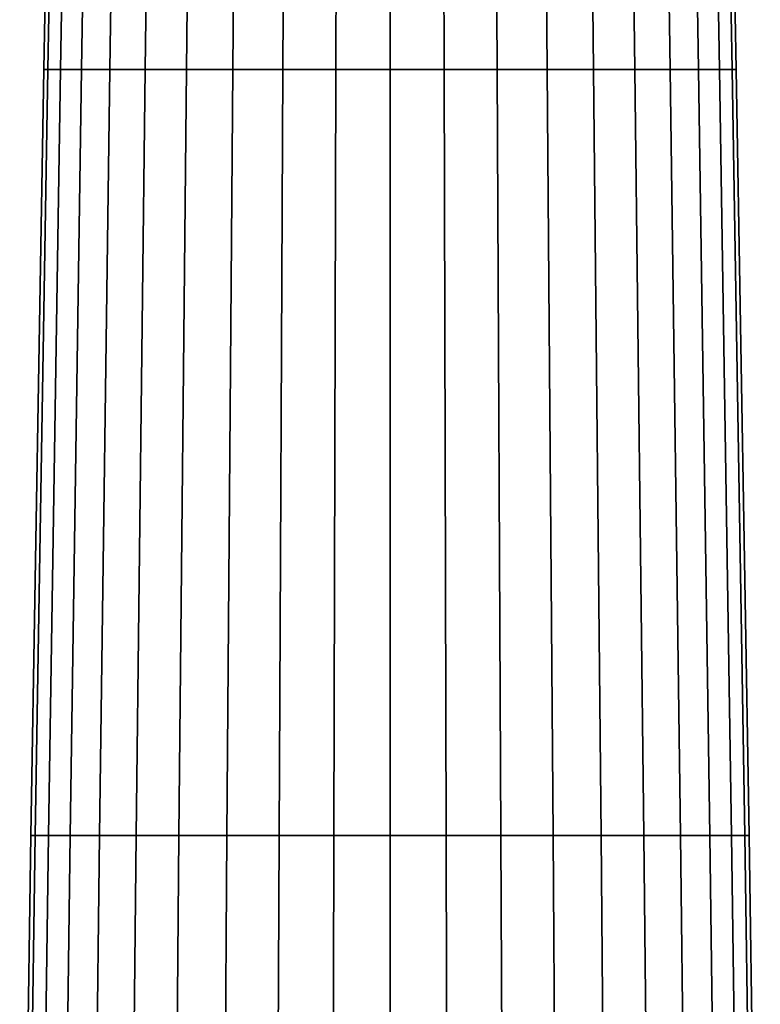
# Model space of a CAD drawing. Header units: metres. Extents: x 3 to 38.4, y 0 to 14.7.
# Tile 13 of 81: x 12.6 to 13.3, y 5 to 6. Entities that reach past the tile are written whole.
import ezdxf

# ---------------------------------------------------------------- set-up
doc = ezdxf.new("R2010")
doc.units = ezdxf.units.M
doc.layers.add('STUCCO', color=8, linetype='Continuous')

msp = doc.modelspace()

# ---------------------------------------------------------------- linework, layer by layer
at = {"layer": 'STUCCO'}
for points in [[(12.6006, 5.9799), (12.5963, 5.9799), (12.6106, 6.7617), (12.6148, 6.7617)], [(12.5963, 5.9799), (12.6006, 5.9799), (12.6148, 6.7617), (12.6106, 6.7617)], [(12.6006, 5.9799), (12.5963, 5.9799), (12.6106, 6.7617), (12.6148, 6.7617)], [(12.5963, 5.9799), (12.6006, 5.9799), (12.6148, 6.7617), (12.6106, 6.7617)], [(12.6006, 5.9799), (12.5963, 5.9799), (12.6106, 6.7617), (12.6148, 6.7617)], [(12.5963, 5.9799), (12.6006, 5.9799), (12.6148, 6.7617), (12.6106, 6.7617)], [(12.6006, 5.9799), (12.5963, 5.9799), (12.6106, 6.7617), (12.6148, 6.7617)], [(12.5963, 5.9799), (12.6006, 5.9799), (12.6148, 6.7617), (12.6106, 6.7617)], [(12.6136, 5.9799), (12.6006, 5.9799), (12.6148, 6.7617), (12.6272, 6.7617)], [(12.6006, 5.9799), (12.6136, 5.9799), (12.6272, 6.7617), (12.6148, 6.7617)], [(12.6136, 5.9799), (12.6006, 5.9799), (12.6148, 6.7617), (12.6272, 6.7617)], [(12.6006, 5.9799), (12.6136, 5.9799), (12.6272, 6.7617), (12.6148, 6.7617)], [(12.6136, 5.9799), (12.6006, 5.9799), (12.6148, 6.7617), (12.6272, 6.7617)], [(12.6006, 5.9799), (12.6136, 5.9799), (12.6272, 6.7617), (12.6148, 6.7617)], [(12.6136, 5.9799), (12.6006, 5.9799), (12.6148, 6.7617), (12.6272, 6.7617)], [(12.6006, 5.9799), (12.6136, 5.9799), (12.6272, 6.7617), (12.6148, 6.7617)], [(12.6348, 5.9799), (12.6136, 5.9799), (12.6272, 6.7617), (12.6476, 6.7617)], [(12.6136, 5.9799), (12.6348, 5.9799), (12.6476, 6.7617), (12.6272, 6.7617)], [(12.6348, 5.9799), (12.6136, 5.9799), (12.6272, 6.7617), (12.6476, 6.7617)], [(12.6136, 5.9799), (12.6348, 5.9799), (12.6476, 6.7617), (12.6272, 6.7617)], [(12.6348, 5.9799), (12.6136, 5.9799), (12.6272, 6.7617), (12.6476, 6.7617)], [(12.6136, 5.9799), (12.6348, 5.9799), (12.6476, 6.7617), (12.6272, 6.7617)], [(12.6348, 5.9799), (12.6136, 5.9799), (12.6272, 6.7617), (12.6476, 6.7617)], [(12.6136, 5.9799), (12.6348, 5.9799), (12.6476, 6.7617), (12.6272, 6.7617)], [(12.6638, 5.9799), (12.6348, 5.9799), (12.6476, 6.7617), (12.6754, 6.7617)], [(12.6348, 5.9799), (12.6638, 5.9799), (12.6754, 6.7617), (12.6476, 6.7617)], [(12.6638, 5.9799), (12.6348, 5.9799), (12.6476, 6.7617), (12.6754, 6.7617)], [(12.6348, 5.9799), (12.6638, 5.9799), (12.6754, 6.7617), (12.6476, 6.7617)], [(12.6638, 5.9799), (12.6348, 5.9799), (12.6476, 6.7617), (12.6754, 6.7617)], [(12.6348, 5.9799), (12.6638, 5.9799), (12.6754, 6.7617), (12.6476, 6.7617)], [(12.6638, 5.9799), (12.6348, 5.9799), (12.6476, 6.7617), (12.6754, 6.7617)], [(12.6348, 5.9799), (12.6638, 5.9799), (12.6754, 6.7617), (12.6476, 6.7617)], [(12.6999, 5.9799), (12.6638, 5.9799), (12.6754, 6.7617), (12.71, 6.7617)], [(12.6638, 5.9799), (12.6999, 5.9799), (12.71, 6.7617), (12.6754, 6.7617)], [(12.6999, 5.9799), (12.6638, 5.9799), (12.6754, 6.7617), (12.71, 6.7617)], [(12.6638, 5.9799), (12.6999, 5.9799), (12.71, 6.7617), (12.6754, 6.7617)], [(12.6999, 5.9799), (12.6638, 5.9799), (12.6754, 6.7617), (12.71, 6.7617)], [(12.6638, 5.9799), (12.6999, 5.9799), (12.71, 6.7617), (12.6754, 6.7617)], [(12.6999, 5.9799), (12.6638, 5.9799), (12.6754, 6.7617), (12.71, 6.7617)], [(12.6638, 5.9799), (12.6999, 5.9799), (12.71, 6.7617), (12.6754, 6.7617)], [(12.7421, 5.9799), (12.6999, 5.9799), (12.71, 6.7617), (12.7505, 6.7617)], [(12.6999, 5.9799), (12.7421, 5.9799), (12.7505, 6.7617), (12.71, 6.7617)], [(12.7421, 5.9799), (12.6999, 5.9799), (12.71, 6.7617), (12.7505, 6.7617)], [(12.6999, 5.9799), (12.7421, 5.9799), (12.7505, 6.7617), (12.71, 6.7617)], [(12.7421, 5.9799), (12.6999, 5.9799), (12.71, 6.7617), (12.7505, 6.7617)], [(12.6999, 5.9799), (12.7421, 5.9799), (12.7505, 6.7617), (12.71, 6.7617)], [(12.7421, 5.9799), (12.6999, 5.9799), (12.71, 6.7617), (12.7505, 6.7617)], [(12.6999, 5.9799), (12.7421, 5.9799), (12.7505, 6.7617), (12.71, 6.7617)], [(12.7894, 5.9799), (12.7421, 5.9799), (12.7505, 6.7617), (12.7959, 6.7617)], [(12.7421, 5.9799), (12.7894, 5.9799), (12.7959, 6.7617), (12.7505, 6.7617)], [(12.7894, 5.9799), (12.7421, 5.9799), (12.7505, 6.7617), (12.7959, 6.7617)], [(12.7421, 5.9799), (12.7894, 5.9799), (12.7959, 6.7617), (12.7505, 6.7617)], [(12.7894, 5.9799), (12.7421, 5.9799), (12.7505, 6.7617), (12.7959, 6.7617)], [(12.7421, 5.9799), (12.7894, 5.9799), (12.7959, 6.7617), (12.7505, 6.7617)], [(12.7894, 5.9799), (12.7421, 5.9799), (12.7505, 6.7617), (12.7959, 6.7617)], [(12.7421, 5.9799), (12.7894, 5.9799), (12.7959, 6.7617), (12.7505, 6.7617)], [(12.8407, 5.9799), (12.7894, 5.9799), (12.7959, 6.7617), (12.8451, 6.7617)], [(12.7894, 5.9799), (12.8407, 5.9799), (12.8451, 6.7617), (12.7959, 6.7617)], [(12.8407, 5.9799), (12.7894, 5.9799), (12.7959, 6.7617), (12.8451, 6.7617)], [(12.7894, 5.9799), (12.8407, 5.9799), (12.8451, 6.7617), (12.7959, 6.7617)], [(12.8407, 5.9799), (12.7894, 5.9799), (12.7959, 6.7617), (12.8451, 6.7617)], [(12.7894, 5.9799), (12.8407, 5.9799), (12.8451, 6.7617), (12.7959, 6.7617)], [(12.8407, 5.9799), (12.7894, 5.9799), (12.7959, 6.7617), (12.8451, 6.7617)], [(12.7894, 5.9799), (12.8407, 5.9799), (12.8451, 6.7617), (12.7959, 6.7617)], [(12.8947, 5.9799), (12.8407, 5.9799), (12.8451, 6.7617), (12.8969, 6.7617)], [(12.8407, 5.9799), (12.8947, 5.9799), (12.8969, 6.7617), (12.8451, 6.7617)], [(12.8947, 5.9799), (12.8407, 5.9799), (12.8451, 6.7617), (12.8969, 6.7617)], [(12.8407, 5.9799), (12.8947, 5.9799), (12.8969, 6.7617), (12.8451, 6.7617)], [(12.8947, 5.9799), (12.8407, 5.9799), (12.8451, 6.7617), (12.8969, 6.7617)], [(12.8407, 5.9799), (12.8947, 5.9799), (12.8969, 6.7617), (12.8451, 6.7617)], [(12.8947, 5.9799), (12.8407, 5.9799), (12.8451, 6.7617), (12.8969, 6.7617)], [(12.8407, 5.9799), (12.8947, 5.9799), (12.8969, 6.7617), (12.8451, 6.7617)], [(12.95, 5.9799), (12.8947, 5.9799), (12.8969, 6.7617), (12.95, 6.7617)], [(12.8947, 5.9799), (12.95, 5.9799), (12.95, 6.7617), (12.8969, 6.7617)], [(12.95, 5.9799), (12.8947, 5.9799), (12.8969, 6.7617), (12.95, 6.7617)], [(12.8947, 5.9799), (12.95, 5.9799), (12.95, 6.7617), (12.8969, 6.7617)], [(12.95, 5.9799), (12.8947, 5.9799), (12.8969, 6.7617), (12.95, 6.7617)], [(12.8947, 5.9799), (12.95, 5.9799), (12.95, 6.7617), (12.8969, 6.7617)], [(12.95, 5.9799), (12.8947, 5.9799), (12.8969, 6.7617), (12.95, 6.7617)], [(12.8947, 5.9799), (12.95, 5.9799), (12.95, 6.7617), (12.8969, 6.7617)], [(13.0053, 5.9799), (12.95, 5.9799), (12.95, 6.7617), (13.0031, 6.7617)], [(12.95, 5.9799), (13.0053, 5.9799), (13.0031, 6.7617), (12.95, 6.7617)], [(13.0053, 5.9799), (12.95, 5.9799), (12.95, 6.7617), (13.0031, 6.7617)], [(12.95, 5.9799), (13.0053, 5.9799), (13.0031, 6.7617), (12.95, 6.7617)], [(13.0053, 5.9799), (12.95, 5.9799), (12.95, 6.7617), (13.0031, 6.7617)], [(12.95, 5.9799), (13.0053, 5.9799), (13.0031, 6.7617), (12.95, 6.7617)], [(13.0053, 5.9799), (12.95, 5.9799), (12.95, 6.7617), (13.0031, 6.7617)], [(12.95, 5.9799), (13.0053, 5.9799), (13.0031, 6.7617), (12.95, 6.7617)], [(13.0593, 5.9799), (13.0053, 5.9799), (13.0031, 6.7617), (13.0549, 6.7617)], [(13.0053, 5.9799), (13.0593, 5.9799), (13.0549, 6.7617), (13.0031, 6.7617)], [(13.0593, 5.9799), (13.0053, 5.9799), (13.0031, 6.7617), (13.0549, 6.7617)], [(13.0053, 5.9799), (13.0593, 5.9799), (13.0549, 6.7617), (13.0031, 6.7617)], [(13.0593, 5.9799), (13.0053, 5.9799), (13.0031, 6.7617), (13.0549, 6.7617)], [(13.0053, 5.9799), (13.0593, 5.9799), (13.0549, 6.7617), (13.0031, 6.7617)], [(13.0593, 5.9799), (13.0053, 5.9799), (13.0031, 6.7617), (13.0549, 6.7617)], [(13.0053, 5.9799), (13.0593, 5.9799), (13.0549, 6.7617), (13.0031, 6.7617)], [(13.1106, 5.9799), (13.0593, 5.9799), (13.0549, 6.7617), (13.1041, 6.7617)], [(13.0593, 5.9799), (13.1106, 5.9799), (13.1041, 6.7617), (13.0549, 6.7617)], [(13.1106, 5.9799), (13.0593, 5.9799), (13.0549, 6.7617), (13.1041, 6.7617)], [(13.0593, 5.9799), (13.1106, 5.9799), (13.1041, 6.7617), (13.0549, 6.7617)], [(13.1106, 5.9799), (13.0593, 5.9799), (13.0549, 6.7617), (13.1041, 6.7617)], [(13.0593, 5.9799), (13.1106, 5.9799), (13.1041, 6.7617), (13.0549, 6.7617)], [(13.1106, 5.9799), (13.0593, 5.9799), (13.0549, 6.7617), (13.1041, 6.7617)], [(13.0593, 5.9799), (13.1106, 5.9799), (13.1041, 6.7617), (13.0549, 6.7617)], [(13.1579, 5.9799), (13.1106, 5.9799), (13.1041, 6.7617), (13.1495, 6.7617)], [(13.1106, 5.9799), (13.1579, 5.9799), (13.1495, 6.7617), (13.1041, 6.7617)], [(13.1579, 5.9799), (13.1106, 5.9799), (13.1041, 6.7617), (13.1495, 6.7617)], [(13.1106, 5.9799), (13.1579, 5.9799), (13.1495, 6.7617), (13.1041, 6.7617)], [(13.1579, 5.9799), (13.1106, 5.9799), (13.1041, 6.7617), (13.1495, 6.7617)], [(13.1106, 5.9799), (13.1579, 5.9799), (13.1495, 6.7617), (13.1041, 6.7617)], [(13.1579, 5.9799), (13.1106, 5.9799), (13.1041, 6.7617), (13.1495, 6.7617)], [(13.1106, 5.9799), (13.1579, 5.9799), (13.1495, 6.7617), (13.1041, 6.7617)], [(13.2001, 5.9799), (13.1579, 5.9799), (13.1495, 6.7617), (13.19, 6.7617)], [(13.1579, 5.9799), (13.2001, 5.9799), (13.19, 6.7617), (13.1495, 6.7617)], [(13.2001, 5.9799), (13.1579, 5.9799), (13.1495, 6.7617), (13.19, 6.7617)], [(13.1579, 5.9799), (13.2001, 5.9799), (13.19, 6.7617), (13.1495, 6.7617)], [(13.2001, 5.9799), (13.1579, 5.9799), (13.1495, 6.7617), (13.19, 6.7617)], [(13.1579, 5.9799), (13.2001, 5.9799), (13.19, 6.7617), (13.1495, 6.7617)], [(13.2001, 5.9799), (13.1579, 5.9799), (13.1495, 6.7617), (13.19, 6.7617)], [(13.1579, 5.9799), (13.2001, 5.9799), (13.19, 6.7617), (13.1495, 6.7617)], [(13.2362, 5.9799), (13.2001, 5.9799), (13.19, 6.7617), (13.2246, 6.7617)], [(13.2001, 5.9799), (13.2362, 5.9799), (13.2246, 6.7617), (13.19, 6.7617)], [(13.2362, 5.9799), (13.2001, 5.9799), (13.19, 6.7617), (13.2246, 6.7617)], [(13.2001, 5.9799), (13.2362, 5.9799), (13.2246, 6.7617), (13.19, 6.7617)], [(13.2362, 5.9799), (13.2001, 5.9799), (13.19, 6.7617), (13.2246, 6.7617)], [(13.2001, 5.9799), (13.2362, 5.9799), (13.2246, 6.7617), (13.19, 6.7617)], [(13.2362, 5.9799), (13.2001, 5.9799), (13.19, 6.7617), (13.2246, 6.7617)], [(13.2001, 5.9799), (13.2362, 5.9799), (13.2246, 6.7617), (13.19, 6.7617)], [(13.2652, 5.9799), (13.2362, 5.9799), (13.2246, 6.7617), (13.2524, 6.7617)], [(13.2362, 5.9799), (13.2652, 5.9799), (13.2524, 6.7617), (13.2246, 6.7617)], [(13.2652, 5.9799), (13.2362, 5.9799), (13.2246, 6.7617), (13.2524, 6.7617)], [(13.2362, 5.9799), (13.2652, 5.9799), (13.2524, 6.7617), (13.2246, 6.7617)], [(13.2652, 5.9799), (13.2362, 5.9799), (13.2246, 6.7617), (13.2524, 6.7617)], [(13.2362, 5.9799), (13.2652, 5.9799), (13.2524, 6.7617), (13.2246, 6.7617)], [(13.2652, 5.9799), (13.2362, 5.9799), (13.2246, 6.7617), (13.2524, 6.7617)], [(13.2362, 5.9799), (13.2652, 5.9799), (13.2524, 6.7617), (13.2246, 6.7617)], [(13.2864, 5.9799), (13.2652, 5.9799), (13.2524, 6.7617), (13.2728, 6.7617)], [(13.2652, 5.9799), (13.2864, 5.9799), (13.2728, 6.7617), (13.2524, 6.7617)], [(13.2864, 5.9799), (13.2652, 5.9799), (13.2524, 6.7617), (13.2728, 6.7617)], [(13.2652, 5.9799), (13.2864, 5.9799), (13.2728, 6.7617), (13.2524, 6.7617)], [(13.2864, 5.9799), (13.2652, 5.9799), (13.2524, 6.7617), (13.2728, 6.7617)], [(13.2652, 5.9799), (13.2864, 5.9799), (13.2728, 6.7617), (13.2524, 6.7617)], [(13.2864, 5.9799), (13.2652, 5.9799), (13.2524, 6.7617), (13.2728, 6.7617)], [(13.2652, 5.9799), (13.2864, 5.9799), (13.2728, 6.7617), (13.2524, 6.7617)], [(13.2994, 5.9799), (13.2864, 5.9799), (13.2728, 6.7617), (13.2852, 6.7617)], [(13.2864, 5.9799), (13.2994, 5.9799), (13.2852, 6.7617), (13.2728, 6.7617)], [(13.2994, 5.9799), (13.2864, 5.9799), (13.2728, 6.7617), (13.2852, 6.7617)], [(13.2864, 5.9799), (13.2994, 5.9799), (13.2852, 6.7617), (13.2728, 6.7617)], [(13.2994, 5.9799), (13.2864, 5.9799), (13.2728, 6.7617), (13.2852, 6.7617)], [(13.2864, 5.9799), (13.2994, 5.9799), (13.2852, 6.7617), (13.2728, 6.7617)], [(13.2994, 5.9799), (13.2864, 5.9799), (13.2728, 6.7617), (13.2852, 6.7617)], [(13.2864, 5.9799), (13.2994, 5.9799), (13.2852, 6.7617), (13.2728, 6.7617)], [(13.3037, 5.9799), (13.2994, 5.9799), (13.2852, 6.7617), (13.2894, 6.7617)], [(13.2994, 5.9799), (13.3037, 5.9799), (13.2894, 6.7617), (13.2852, 6.7617)], [(13.3037, 5.9799), (13.2994, 5.9799), (13.2852, 6.7617), (13.2894, 6.7617)], [(13.2994, 5.9799), (13.3037, 5.9799), (13.2894, 6.7617), (13.2852, 6.7617)], [(13.3037, 5.9799), (13.2994, 5.9799), (13.2852, 6.7617), (13.2894, 6.7617)], [(13.2994, 5.9799), (13.3037, 5.9799), (13.2894, 6.7617), (13.2852, 6.7617)], [(13.3037, 5.9799), (13.2994, 5.9799), (13.2852, 6.7617), (13.2894, 6.7617)], [(13.2994, 5.9799), (13.3037, 5.9799), (13.2894, 6.7617), (13.2852, 6.7617)], [(12.5877, 5.198), (12.5832, 5.198), (12.5963, 5.9799), (12.6006, 5.9799)], [(12.5832, 5.198), (12.5877, 5.198), (12.6006, 5.9799), (12.5963, 5.9799)], [(12.5877, 5.198), (12.5832, 5.198), (12.5963, 5.9799), (12.6006, 5.9799)], [(12.5832, 5.198), (12.5877, 5.198), (12.6006, 5.9799), (12.5963, 5.9799)], [(12.5877, 5.198), (12.5832, 5.198), (12.5963, 5.9799), (12.6006, 5.9799)], [(12.5832, 5.198), (12.5877, 5.198), (12.6006, 5.9799), (12.5963, 5.9799)], [(12.5877, 5.198), (12.5832, 5.198), (12.5963, 5.9799), (12.6006, 5.9799)], [(12.5832, 5.198), (12.5877, 5.198), (12.6006, 5.9799), (12.5963, 5.9799)], [(12.6012, 5.198), (12.5877, 5.198), (12.6006, 5.9799), (12.6136, 5.9799)], [(12.5877, 5.198), (12.6012, 5.198), (12.6136, 5.9799), (12.6006, 5.9799)], [(12.6012, 5.198), (12.5877, 5.198), (12.6006, 5.9799), (12.6136, 5.9799)], [(12.5877, 5.198), (12.6012, 5.198), (12.6136, 5.9799), (12.6006, 5.9799)], [(12.6012, 5.198), (12.5877, 5.198), (12.6006, 5.9799), (12.6136, 5.9799)], [(12.5877, 5.198), (12.6012, 5.198), (12.6136, 5.9799), (12.6006, 5.9799)], [(12.6012, 5.198), (12.5877, 5.198), (12.6006, 5.9799), (12.6136, 5.9799)], [(12.5877, 5.198), (12.6012, 5.198), (12.6136, 5.9799), (12.6006, 5.9799)], [(12.6232, 5.198), (12.6012, 5.198), (12.6136, 5.9799), (12.6348, 5.9799)], [(12.6012, 5.198), (12.6232, 5.198), (12.6348, 5.9799), (12.6136, 5.9799)], [(12.6232, 5.198), (12.6012, 5.198), (12.6136, 5.9799), (12.6348, 5.9799)], [(12.6012, 5.198), (12.6232, 5.198), (12.6348, 5.9799), (12.6136, 5.9799)], [(12.6232, 5.198), (12.6012, 5.198), (12.6136, 5.9799), (12.6348, 5.9799)], [(12.6012, 5.198), (12.6232, 5.198), (12.6348, 5.9799), (12.6136, 5.9799)], [(12.6232, 5.198), (12.6012, 5.198), (12.6136, 5.9799), (12.6348, 5.9799)], [(12.6012, 5.198), (12.6232, 5.198), (12.6348, 5.9799), (12.6136, 5.9799)], [(12.6533, 5.198), (12.6232, 5.198), (12.6348, 5.9799), (12.6638, 5.9799)], [(12.6232, 5.198), (12.6533, 5.198), (12.6638, 5.9799), (12.6348, 5.9799)], [(12.6533, 5.198), (12.6232, 5.198), (12.6348, 5.9799), (12.6638, 5.9799)], [(12.6232, 5.198), (12.6533, 5.198), (12.6638, 5.9799), (12.6348, 5.9799)], [(12.6533, 5.198), (12.6232, 5.198), (12.6348, 5.9799), (12.6638, 5.9799)], [(12.6232, 5.198), (12.6533, 5.198), (12.6638, 5.9799), (12.6348, 5.9799)], [(12.6533, 5.198), (12.6232, 5.198), (12.6348, 5.9799), (12.6638, 5.9799)], [(12.6232, 5.198), (12.6533, 5.198), (12.6638, 5.9799), (12.6348, 5.9799)], [(12.6907, 5.198), (12.6533, 5.198), (12.6638, 5.9799), (12.6999, 5.9799)], [(12.6533, 5.198), (12.6907, 5.198), (12.6999, 5.9799), (12.6638, 5.9799)], [(12.6907, 5.198), (12.6533, 5.198), (12.6638, 5.9799), (12.6999, 5.9799)], [(12.6533, 5.198), (12.6907, 5.198), (12.6999, 5.9799), (12.6638, 5.9799)], [(12.6907, 5.198), (12.6533, 5.198), (12.6638, 5.9799), (12.6999, 5.9799)], [(12.6533, 5.198), (12.6907, 5.198), (12.6999, 5.9799), (12.6638, 5.9799)], [(12.6907, 5.198), (12.6533, 5.198), (12.6638, 5.9799), (12.6999, 5.9799)], [(12.6533, 5.198), (12.6907, 5.198), (12.6999, 5.9799), (12.6638, 5.9799)], [(12.7344, 5.198), (12.6907, 5.198), (12.6999, 5.9799), (12.7421, 5.9799)], [(12.6907, 5.198), (12.7344, 5.198), (12.7421, 5.9799), (12.6999, 5.9799)], [(12.7344, 5.198), (12.6907, 5.198), (12.6999, 5.9799), (12.7421, 5.9799)], [(12.6907, 5.198), (12.7344, 5.198), (12.7421, 5.9799), (12.6999, 5.9799)], [(12.7344, 5.198), (12.6907, 5.198), (12.6999, 5.9799), (12.7421, 5.9799)], [(12.6907, 5.198), (12.7344, 5.198), (12.7421, 5.9799), (12.6999, 5.9799)], [(12.7344, 5.198), (12.6907, 5.198), (12.6999, 5.9799), (12.7421, 5.9799)], [(12.6907, 5.198), (12.7344, 5.198), (12.7421, 5.9799), (12.6999, 5.9799)], [(12.7835, 5.198), (12.7344, 5.198), (12.7421, 5.9799), (12.7894, 5.9799)], [(12.7344, 5.198), (12.7835, 5.198), (12.7894, 5.9799), (12.7421, 5.9799)], [(12.7835, 5.198), (12.7344, 5.198), (12.7421, 5.9799), (12.7894, 5.9799)], [(12.7344, 5.198), (12.7835, 5.198), (12.7894, 5.9799), (12.7421, 5.9799)], [(12.7835, 5.198), (12.7344, 5.198), (12.7421, 5.9799), (12.7894, 5.9799)], [(12.7344, 5.198), (12.7835, 5.198), (12.7894, 5.9799), (12.7421, 5.9799)], [(12.7835, 5.198), (12.7344, 5.198), (12.7421, 5.9799), (12.7894, 5.9799)], [(12.7344, 5.198), (12.7835, 5.198), (12.7894, 5.9799), (12.7421, 5.9799)], [(12.8367, 5.198), (12.7835, 5.198), (12.7894, 5.9799), (12.8407, 5.9799)], [(12.7835, 5.198), (12.8367, 5.198), (12.8407, 5.9799), (12.7894, 5.9799)], [(12.8367, 5.198), (12.7835, 5.198), (12.7894, 5.9799), (12.8407, 5.9799)], [(12.7835, 5.198), (12.8367, 5.198), (12.8407, 5.9799), (12.7894, 5.9799)], [(12.8367, 5.198), (12.7835, 5.198), (12.7894, 5.9799), (12.8407, 5.9799)], [(12.7835, 5.198), (12.8367, 5.198), (12.8407, 5.9799), (12.7894, 5.9799)], [(12.8367, 5.198), (12.7835, 5.198), (12.7894, 5.9799), (12.8407, 5.9799)], [(12.7835, 5.198), (12.8367, 5.198), (12.8407, 5.9799), (12.7894, 5.9799)], [(12.8926, 5.198), (12.8367, 5.198), (12.8407, 5.9799), (12.8947, 5.9799)], [(12.8367, 5.198), (12.8926, 5.198), (12.8947, 5.9799), (12.8407, 5.9799)], [(12.8926, 5.198), (12.8367, 5.198), (12.8407, 5.9799), (12.8947, 5.9799)], [(12.8367, 5.198), (12.8926, 5.198), (12.8947, 5.9799), (12.8407, 5.9799)], [(12.8926, 5.198), (12.8367, 5.198), (12.8407, 5.9799), (12.8947, 5.9799)], [(12.8367, 5.198), (12.8926, 5.198), (12.8947, 5.9799), (12.8407, 5.9799)], [(12.8926, 5.198), (12.8367, 5.198), (12.8407, 5.9799), (12.8947, 5.9799)], [(12.8367, 5.198), (12.8926, 5.198), (12.8947, 5.9799), (12.8407, 5.9799)], [(12.95, 5.198), (12.8926, 5.198), (12.8947, 5.9799), (12.95, 5.9799)], [(12.8926, 5.198), (12.95, 5.198), (12.95, 5.9799), (12.8947, 5.9799)], [(12.95, 5.198), (12.8926, 5.198), (12.8947, 5.9799), (12.95, 5.9799)], [(12.8926, 5.198), (12.95, 5.198), (12.95, 5.9799), (12.8947, 5.9799)], [(12.95, 5.198), (12.8926, 5.198), (12.8947, 5.9799), (12.95, 5.9799)], [(12.8926, 5.198), (12.95, 5.198), (12.95, 5.9799), (12.8947, 5.9799)], [(12.95, 5.198), (12.8926, 5.198), (12.8947, 5.9799), (12.95, 5.9799)], [(12.8926, 5.198), (12.95, 5.198), (12.95, 5.9799), (12.8947, 5.9799)], [(13.0074, 5.198), (12.95, 5.198), (12.95, 5.9799), (13.0053, 5.9799)], [(12.95, 5.198), (13.0074, 5.198), (13.0053, 5.9799), (12.95, 5.9799)], [(13.0074, 5.198), (12.95, 5.198), (12.95, 5.9799), (13.0053, 5.9799)], [(12.95, 5.198), (13.0074, 5.198), (13.0053, 5.9799), (12.95, 5.9799)], [(13.0074, 5.198), (12.95, 5.198), (12.95, 5.9799), (13.0053, 5.9799)], [(12.95, 5.198), (13.0074, 5.198), (13.0053, 5.9799), (12.95, 5.9799)], [(13.0074, 5.198), (12.95, 5.198), (12.95, 5.9799), (13.0053, 5.9799)], [(12.95, 5.198), (13.0074, 5.198), (13.0053, 5.9799), (12.95, 5.9799)], [(13.0633, 5.198), (13.0074, 5.198), (13.0053, 5.9799), (13.0593, 5.9799)], [(13.0074, 5.198), (13.0633, 5.198), (13.0593, 5.9799), (13.0053, 5.9799)], [(13.0633, 5.198), (13.0074, 5.198), (13.0053, 5.9799), (13.0593, 5.9799)], [(13.0074, 5.198), (13.0633, 5.198), (13.0593, 5.9799), (13.0053, 5.9799)], [(13.0633, 5.198), (13.0074, 5.198), (13.0053, 5.9799), (13.0593, 5.9799)], [(13.0074, 5.198), (13.0633, 5.198), (13.0593, 5.9799), (13.0053, 5.9799)], [(13.0633, 5.198), (13.0074, 5.198), (13.0053, 5.9799), (13.0593, 5.9799)], [(13.0074, 5.198), (13.0633, 5.198), (13.0593, 5.9799), (13.0053, 5.9799)], [(13.1165, 5.198), (13.0633, 5.198), (13.0593, 5.9799), (13.1106, 5.9799)], [(13.0633, 5.198), (13.1165, 5.198), (13.1106, 5.9799), (13.0593, 5.9799)], [(13.1165, 5.198), (13.0633, 5.198), (13.0593, 5.9799), (13.1106, 5.9799)], [(13.0633, 5.198), (13.1165, 5.198), (13.1106, 5.9799), (13.0593, 5.9799)], [(13.1165, 5.198), (13.0633, 5.198), (13.0593, 5.9799), (13.1106, 5.9799)], [(13.0633, 5.198), (13.1165, 5.198), (13.1106, 5.9799), (13.0593, 5.9799)], [(13.1165, 5.198), (13.0633, 5.198), (13.0593, 5.9799), (13.1106, 5.9799)], [(13.0633, 5.198), (13.1165, 5.198), (13.1106, 5.9799), (13.0593, 5.9799)], [(13.1656, 5.198), (13.1165, 5.198), (13.1106, 5.9799), (13.1579, 5.9799)], [(13.1165, 5.198), (13.1656, 5.198), (13.1579, 5.9799), (13.1106, 5.9799)], [(13.1656, 5.198), (13.1165, 5.198), (13.1106, 5.9799), (13.1579, 5.9799)], [(13.1165, 5.198), (13.1656, 5.198), (13.1579, 5.9799), (13.1106, 5.9799)], [(13.1656, 5.198), (13.1165, 5.198), (13.1106, 5.9799), (13.1579, 5.9799)], [(13.1165, 5.198), (13.1656, 5.198), (13.1579, 5.9799), (13.1106, 5.9799)], [(13.1656, 5.198), (13.1165, 5.198), (13.1106, 5.9799), (13.1579, 5.9799)], [(13.1165, 5.198), (13.1656, 5.198), (13.1579, 5.9799), (13.1106, 5.9799)], [(13.2093, 5.198), (13.1656, 5.198), (13.1579, 5.9799), (13.2001, 5.9799)], [(13.1656, 5.198), (13.2093, 5.198), (13.2001, 5.9799), (13.1579, 5.9799)], [(13.2093, 5.198), (13.1656, 5.198), (13.1579, 5.9799), (13.2001, 5.9799)], [(13.1656, 5.198), (13.2093, 5.198), (13.2001, 5.9799), (13.1579, 5.9799)], [(13.2093, 5.198), (13.1656, 5.198), (13.1579, 5.9799), (13.2001, 5.9799)], [(13.1656, 5.198), (13.2093, 5.198), (13.2001, 5.9799), (13.1579, 5.9799)], [(13.2093, 5.198), (13.1656, 5.198), (13.1579, 5.9799), (13.2001, 5.9799)], [(13.1656, 5.198), (13.2093, 5.198), (13.2001, 5.9799), (13.1579, 5.9799)], [(13.2467, 5.198), (13.2093, 5.198), (13.2001, 5.9799), (13.2362, 5.9799)], [(13.2093, 5.198), (13.2467, 5.198), (13.2362, 5.9799), (13.2001, 5.9799)], [(13.2467, 5.198), (13.2093, 5.198), (13.2001, 5.9799), (13.2362, 5.9799)], [(13.2093, 5.198), (13.2467, 5.198), (13.2362, 5.9799), (13.2001, 5.9799)], [(13.2467, 5.198), (13.2093, 5.198), (13.2001, 5.9799), (13.2362, 5.9799)], [(13.2093, 5.198), (13.2467, 5.198), (13.2362, 5.9799), (13.2001, 5.9799)], [(13.2467, 5.198), (13.2093, 5.198), (13.2001, 5.9799), (13.2362, 5.9799)], [(13.2093, 5.198), (13.2467, 5.198), (13.2362, 5.9799), (13.2001, 5.9799)], [(13.2768, 5.198), (13.2467, 5.198), (13.2362, 5.9799), (13.2652, 5.9799)], [(13.2467, 5.198), (13.2768, 5.198), (13.2652, 5.9799), (13.2362, 5.9799)], [(13.2768, 5.198), (13.2467, 5.198), (13.2362, 5.9799), (13.2652, 5.9799)], [(13.2467, 5.198), (13.2768, 5.198), (13.2652, 5.9799), (13.2362, 5.9799)], [(13.2768, 5.198), (13.2467, 5.198), (13.2362, 5.9799), (13.2652, 5.9799)], [(13.2467, 5.198), (13.2768, 5.198), (13.2652, 5.9799), (13.2362, 5.9799)], [(13.2768, 5.198), (13.2467, 5.198), (13.2362, 5.9799), (13.2652, 5.9799)], [(13.2467, 5.198), (13.2768, 5.198), (13.2652, 5.9799), (13.2362, 5.9799)], [(13.2988, 5.198), (13.2768, 5.198), (13.2652, 5.9799), (13.2864, 5.9799)], [(13.2768, 5.198), (13.2988, 5.198), (13.2864, 5.9799), (13.2652, 5.9799)], [(13.2988, 5.198), (13.2768, 5.198), (13.2652, 5.9799), (13.2864, 5.9799)], [(13.2768, 5.198), (13.2988, 5.198), (13.2864, 5.9799), (13.2652, 5.9799)], [(13.2988, 5.198), (13.2768, 5.198), (13.2652, 5.9799), (13.2864, 5.9799)], [(13.2768, 5.198), (13.2988, 5.198), (13.2864, 5.9799), (13.2652, 5.9799)], [(13.2988, 5.198), (13.2768, 5.198), (13.2652, 5.9799), (13.2864, 5.9799)], [(13.2768, 5.198), (13.2988, 5.198), (13.2864, 5.9799), (13.2652, 5.9799)], [(13.3123, 5.198), (13.2988, 5.198), (13.2864, 5.9799), (13.2994, 5.9799)], [(13.2988, 5.198), (13.3123, 5.198), (13.2994, 5.9799), (13.2864, 5.9799)], [(13.3123, 5.198), (13.2988, 5.198), (13.2864, 5.9799), (13.2994, 5.9799)], [(13.2988, 5.198), (13.3123, 5.198), (13.2994, 5.9799), (13.2864, 5.9799)], [(13.3123, 5.198), (13.2988, 5.198), (13.2864, 5.9799), (13.2994, 5.9799)], [(13.2988, 5.198), (13.3123, 5.198), (13.2994, 5.9799), (13.2864, 5.9799)], [(13.3123, 5.198), (13.2988, 5.198), (13.2864, 5.9799), (13.2994, 5.9799)], [(13.2988, 5.198), (13.3123, 5.198), (13.2994, 5.9799), (13.2864, 5.9799)], [(13.3168, 5.198), (13.3123, 5.198), (13.2994, 5.9799), (13.3037, 5.9799)], [(13.3123, 5.198), (13.3168, 5.198), (13.3037, 5.9799), (13.2994, 5.9799)], [(13.3168, 5.198), (13.3123, 5.198), (13.2994, 5.9799), (13.3037, 5.9799)], [(13.3123, 5.198), (13.3168, 5.198), (13.3037, 5.9799), (13.2994, 5.9799)], [(13.3168, 5.198), (13.3123, 5.198), (13.2994, 5.9799), (13.3037, 5.9799)], [(13.3123, 5.198), (13.3168, 5.198), (13.3037, 5.9799), (13.2994, 5.9799)], [(13.3168, 5.198), (13.3123, 5.198), (13.2994, 5.9799), (13.3037, 5.9799)], [(13.3123, 5.198), (13.3168, 5.198), (13.3037, 5.9799), (13.2994, 5.9799)], [(12.5765, 4.4162), (12.5718, 4.4162), (12.5832, 5.198), (12.5877, 5.198)], [(12.5718, 4.4162), (12.5765, 4.4162), (12.5877, 5.198), (12.5832, 5.198)], [(12.5765, 4.4162), (12.5718, 4.4162), (12.5832, 5.198), (12.5877, 5.198)], [(12.5718, 4.4162), (12.5765, 4.4162), (12.5877, 5.198), (12.5832, 5.198)], [(12.5765, 4.4162), (12.5718, 4.4162), (12.5832, 5.198), (12.5877, 5.198)], [(12.5718, 4.4162), (12.5765, 4.4162), (12.5877, 5.198), (12.5832, 5.198)], [(12.5765, 4.4162), (12.5718, 4.4162), (12.5832, 5.198), (12.5877, 5.198)], [(12.5718, 4.4162), (12.5765, 4.4162), (12.5877, 5.198), (12.5832, 5.198)], [(12.5903, 4.4162), (12.5765, 4.4162), (12.5877, 5.198), (12.6012, 5.198)], [(12.5765, 4.4162), (12.5903, 4.4162), (12.6012, 5.198), (12.5877, 5.198)], [(12.5903, 4.4162), (12.5765, 4.4162), (12.5877, 5.198), (12.6012, 5.198)], [(12.5765, 4.4162), (12.5903, 4.4162), (12.6012, 5.198), (12.5877, 5.198)], [(12.5903, 4.4162), (12.5765, 4.4162), (12.5877, 5.198), (12.6012, 5.198)], [(12.5765, 4.4162), (12.5903, 4.4162), (12.6012, 5.198), (12.5877, 5.198)], [(12.5903, 4.4162), (12.5765, 4.4162), (12.5877, 5.198), (12.6012, 5.198)], [(12.5765, 4.4162), (12.5903, 4.4162), (12.6012, 5.198), (12.5877, 5.198)], [(12.613, 4.4162), (12.5903, 4.4162), (12.6012, 5.198), (12.6232, 5.198)], [(12.5903, 4.4162), (12.613, 4.4162), (12.6232, 5.198), (12.6012, 5.198)], [(12.613, 4.4162), (12.5903, 4.4162), (12.6012, 5.198), (12.6232, 5.198)], [(12.5903, 4.4162), (12.613, 4.4162), (12.6232, 5.198), (12.6012, 5.198)], [(12.613, 4.4162), (12.5903, 4.4162), (12.6012, 5.198), (12.6232, 5.198)], [(12.5903, 4.4162), (12.613, 4.4162), (12.6232, 5.198), (12.6012, 5.198)], [(12.613, 4.4162), (12.5903, 4.4162), (12.6012, 5.198), (12.6232, 5.198)], [(12.5903, 4.4162), (12.613, 4.4162), (12.6232, 5.198), (12.6012, 5.198)], [(12.644, 4.4162), (12.613, 4.4162), (12.6232, 5.198), (12.6533, 5.198)], [(12.613, 4.4162), (12.644, 4.4162), (12.6533, 5.198), (12.6232, 5.198)], [(12.644, 4.4162), (12.613, 4.4162), (12.6232, 5.198), (12.6533, 5.198)], [(12.613, 4.4162), (12.644, 4.4162), (12.6533, 5.198), (12.6232, 5.198)], [(12.644, 4.4162), (12.613, 4.4162), (12.6232, 5.198), (12.6533, 5.198)], [(12.613, 4.4162), (12.644, 4.4162), (12.6533, 5.198), (12.6232, 5.198)], [(12.644, 4.4162), (12.613, 4.4162), (12.6232, 5.198), (12.6533, 5.198)], [(12.613, 4.4162), (12.644, 4.4162), (12.6533, 5.198), (12.6232, 5.198)], [(12.6826, 4.4162), (12.644, 4.4162), (12.6533, 5.198), (12.6907, 5.198)], [(12.644, 4.4162), (12.6826, 4.4162), (12.6907, 5.198), (12.6533, 5.198)], [(12.6826, 4.4162), (12.644, 4.4162), (12.6533, 5.198), (12.6907, 5.198)], [(12.644, 4.4162), (12.6826, 4.4162), (12.6907, 5.198), (12.6533, 5.198)], [(12.6826, 4.4162), (12.644, 4.4162), (12.6533, 5.198), (12.6907, 5.198)], [(12.644, 4.4162), (12.6826, 4.4162), (12.6907, 5.198), (12.6533, 5.198)], [(12.6826, 4.4162), (12.644, 4.4162), (12.6533, 5.198), (12.6907, 5.198)], [(12.644, 4.4162), (12.6826, 4.4162), (12.6907, 5.198), (12.6533, 5.198)], [(12.7277, 4.4162), (12.6826, 4.4162), (12.6907, 5.198), (12.7344, 5.198)], [(12.6826, 4.4162), (12.7277, 4.4162), (12.7344, 5.198), (12.6907, 5.198)], [(12.7277, 4.4162), (12.6826, 4.4162), (12.6907, 5.198), (12.7344, 5.198)], [(12.6826, 4.4162), (12.7277, 4.4162), (12.7344, 5.198), (12.6907, 5.198)], [(12.7277, 4.4162), (12.6826, 4.4162), (12.6907, 5.198), (12.7344, 5.198)], [(12.6826, 4.4162), (12.7277, 4.4162), (12.7344, 5.198), (12.6907, 5.198)], [(12.7277, 4.4162), (12.6826, 4.4162), (12.6907, 5.198), (12.7344, 5.198)], [(12.6826, 4.4162), (12.7277, 4.4162), (12.7344, 5.198), (12.6907, 5.198)], [(12.7783, 4.4162), (12.7277, 4.4162), (12.7344, 5.198), (12.7835, 5.198)], [(12.7277, 4.4162), (12.7783, 4.4162), (12.7835, 5.198), (12.7344, 5.198)], [(12.7783, 4.4162), (12.7277, 4.4162), (12.7344, 5.198), (12.7835, 5.198)], [(12.7277, 4.4162), (12.7783, 4.4162), (12.7835, 5.198), (12.7344, 5.198)], [(12.7783, 4.4162), (12.7277, 4.4162), (12.7344, 5.198), (12.7835, 5.198)], [(12.7277, 4.4162), (12.7783, 4.4162), (12.7835, 5.198), (12.7344, 5.198)], [(12.7783, 4.4162), (12.7277, 4.4162), (12.7344, 5.198), (12.7835, 5.198)], [(12.7277, 4.4162), (12.7783, 4.4162), (12.7835, 5.198), (12.7344, 5.198)], [(12.8331, 4.4162), (12.7783, 4.4162), (12.7835, 5.198), (12.8367, 5.198)], [(12.7783, 4.4162), (12.8331, 4.4162), (12.8367, 5.198), (12.7835, 5.198)], [(12.8331, 4.4162), (12.7783, 4.4162), (12.7835, 5.198), (12.8367, 5.198)], [(12.7783, 4.4162), (12.8331, 4.4162), (12.8367, 5.198), (12.7835, 5.198)], [(12.8331, 4.4162), (12.7783, 4.4162), (12.7835, 5.198), (12.8367, 5.198)], [(12.7783, 4.4162), (12.8331, 4.4162), (12.8367, 5.198), (12.7835, 5.198)], [(12.8331, 4.4162), (12.7783, 4.4162), (12.7835, 5.198), (12.8367, 5.198)], [(12.7783, 4.4162), (12.8331, 4.4162), (12.8367, 5.198), (12.7835, 5.198)], [(12.8908, 4.4162), (12.8331, 4.4162), (12.8367, 5.198), (12.8926, 5.198)], [(12.8331, 4.4162), (12.8908, 4.4162), (12.8926, 5.198), (12.8367, 5.198)], [(12.8908, 4.4162), (12.8331, 4.4162), (12.8367, 5.198), (12.8926, 5.198)], [(12.8331, 4.4162), (12.8908, 4.4162), (12.8926, 5.198), (12.8367, 5.198)], [(12.8908, 4.4162), (12.8331, 4.4162), (12.8367, 5.198), (12.8926, 5.198)], [(12.8331, 4.4162), (12.8908, 4.4162), (12.8926, 5.198), (12.8367, 5.198)], [(12.8908, 4.4162), (12.8331, 4.4162), (12.8367, 5.198), (12.8926, 5.198)], [(12.8331, 4.4162), (12.8908, 4.4162), (12.8926, 5.198), (12.8367, 5.198)], [(12.95, 4.4162), (12.8908, 4.4162), (12.8926, 5.198), (12.95, 5.198)], [(12.8908, 4.4162), (12.95, 4.4162), (12.95, 5.198), (12.8926, 5.198)], [(12.95, 4.4162), (12.8908, 4.4162), (12.8926, 5.198), (12.95, 5.198)], [(12.8908, 4.4162), (12.95, 4.4162), (12.95, 5.198), (12.8926, 5.198)], [(12.95, 4.4162), (12.8908, 4.4162), (12.8926, 5.198), (12.95, 5.198)], [(12.8908, 4.4162), (12.95, 4.4162), (12.95, 5.198), (12.8926, 5.198)], [(12.95, 4.4162), (12.8908, 4.4162), (12.8926, 5.198), (12.95, 5.198)], [(12.8908, 4.4162), (12.95, 4.4162), (12.95, 5.198), (12.8926, 5.198)], [(13.0092, 4.4162), (12.95, 4.4162), (12.95, 5.198), (13.0074, 5.198)], [(12.95, 4.4162), (13.0092, 4.4162), (13.0074, 5.198), (12.95, 5.198)], [(13.0092, 4.4162), (12.95, 4.4162), (12.95, 5.198), (13.0074, 5.198)], [(12.95, 4.4162), (13.0092, 4.4162), (13.0074, 5.198), (12.95, 5.198)], [(13.0092, 4.4162), (12.95, 4.4162), (12.95, 5.198), (13.0074, 5.198)], [(12.95, 4.4162), (13.0092, 4.4162), (13.0074, 5.198), (12.95, 5.198)], [(13.0092, 4.4162), (12.95, 4.4162), (12.95, 5.198), (13.0074, 5.198)], [(12.95, 4.4162), (13.0092, 4.4162), (13.0074, 5.198), (12.95, 5.198)], [(13.0669, 4.4162), (13.0092, 4.4162), (13.0074, 5.198), (13.0633, 5.198)], [(13.0092, 4.4162), (13.0669, 4.4162), (13.0633, 5.198), (13.0074, 5.198)], [(13.0669, 4.4162), (13.0092, 4.4162), (13.0074, 5.198), (13.0633, 5.198)], [(13.0092, 4.4162), (13.0669, 4.4162), (13.0633, 5.198), (13.0074, 5.198)], [(13.0669, 4.4162), (13.0092, 4.4162), (13.0074, 5.198), (13.0633, 5.198)], [(13.0092, 4.4162), (13.0669, 4.4162), (13.0633, 5.198), (13.0074, 5.198)], [(13.0669, 4.4162), (13.0092, 4.4162), (13.0074, 5.198), (13.0633, 5.198)], [(13.0092, 4.4162), (13.0669, 4.4162), (13.0633, 5.198), (13.0074, 5.198)], [(13.1217, 4.4162), (13.0669, 4.4162), (13.0633, 5.198), (13.1165, 5.198)], [(13.0669, 4.4162), (13.1217, 4.4162), (13.1165, 5.198), (13.0633, 5.198)], [(13.1217, 4.4162), (13.0669, 4.4162), (13.0633, 5.198), (13.1165, 5.198)], [(13.0669, 4.4162), (13.1217, 4.4162), (13.1165, 5.198), (13.0633, 5.198)], [(13.1217, 4.4162), (13.0669, 4.4162), (13.0633, 5.198), (13.1165, 5.198)], [(13.0669, 4.4162), (13.1217, 4.4162), (13.1165, 5.198), (13.0633, 5.198)], [(13.1217, 4.4162), (13.0669, 4.4162), (13.0633, 5.198), (13.1165, 5.198)], [(13.0669, 4.4162), (13.1217, 4.4162), (13.1165, 5.198), (13.0633, 5.198)], [(13.1723, 4.4162), (13.1217, 4.4162), (13.1165, 5.198), (13.1656, 5.198)], [(13.1217, 4.4162), (13.1723, 4.4162), (13.1656, 5.198), (13.1165, 5.198)], [(13.1723, 4.4162), (13.1217, 4.4162), (13.1165, 5.198), (13.1656, 5.198)], [(13.1217, 4.4162), (13.1723, 4.4162), (13.1656, 5.198), (13.1165, 5.198)], [(13.1723, 4.4162), (13.1217, 4.4162), (13.1165, 5.198), (13.1656, 5.198)], [(13.1217, 4.4162), (13.1723, 4.4162), (13.1656, 5.198), (13.1165, 5.198)], [(13.1723, 4.4162), (13.1217, 4.4162), (13.1165, 5.198), (13.1656, 5.198)], [(13.1217, 4.4162), (13.1723, 4.4162), (13.1656, 5.198), (13.1165, 5.198)], [(13.2174, 4.4162), (13.1723, 4.4162), (13.1656, 5.198), (13.2093, 5.198)], [(13.1723, 4.4162), (13.2174, 4.4162), (13.2093, 5.198), (13.1656, 5.198)], [(13.2174, 4.4162), (13.1723, 4.4162), (13.1656, 5.198), (13.2093, 5.198)], [(13.1723, 4.4162), (13.2174, 4.4162), (13.2093, 5.198), (13.1656, 5.198)], [(13.2174, 4.4162), (13.1723, 4.4162), (13.1656, 5.198), (13.2093, 5.198)], [(13.1723, 4.4162), (13.2174, 4.4162), (13.2093, 5.198), (13.1656, 5.198)], [(13.2174, 4.4162), (13.1723, 4.4162), (13.1656, 5.198), (13.2093, 5.198)], [(13.1723, 4.4162), (13.2174, 4.4162), (13.2093, 5.198), (13.1656, 5.198)], [(13.256, 4.4162), (13.2174, 4.4162), (13.2093, 5.198), (13.2467, 5.198)], [(13.2174, 4.4162), (13.256, 4.4162), (13.2467, 5.198), (13.2093, 5.198)], [(13.256, 4.4162), (13.2174, 4.4162), (13.2093, 5.198), (13.2467, 5.198)], [(13.2174, 4.4162), (13.256, 4.4162), (13.2467, 5.198), (13.2093, 5.198)], [(13.256, 4.4162), (13.2174, 4.4162), (13.2093, 5.198), (13.2467, 5.198)], [(13.2174, 4.4162), (13.256, 4.4162), (13.2467, 5.198), (13.2093, 5.198)], [(13.256, 4.4162), (13.2174, 4.4162), (13.2093, 5.198), (13.2467, 5.198)], [(13.2174, 4.4162), (13.256, 4.4162), (13.2467, 5.198), (13.2093, 5.198)], [(13.287, 4.4162), (13.256, 4.4162), (13.2467, 5.198), (13.2768, 5.198)], [(13.256, 4.4162), (13.287, 4.4162), (13.2768, 5.198), (13.2467, 5.198)], [(13.287, 4.4162), (13.256, 4.4162), (13.2467, 5.198), (13.2768, 5.198)], [(13.256, 4.4162), (13.287, 4.4162), (13.2768, 5.198), (13.2467, 5.198)], [(13.287, 4.4162), (13.256, 4.4162), (13.2467, 5.198), (13.2768, 5.198)], [(13.256, 4.4162), (13.287, 4.4162), (13.2768, 5.198), (13.2467, 5.198)], [(13.287, 4.4162), (13.256, 4.4162), (13.2467, 5.198), (13.2768, 5.198)], [(13.256, 4.4162), (13.287, 4.4162), (13.2768, 5.198), (13.2467, 5.198)], [(13.3097, 4.4162), (13.287, 4.4162), (13.2768, 5.198), (13.2988, 5.198)], [(13.287, 4.4162), (13.3097, 4.4162), (13.2988, 5.198), (13.2768, 5.198)], [(13.3097, 4.4162), (13.287, 4.4162), (13.2768, 5.198), (13.2988, 5.198)], [(13.287, 4.4162), (13.3097, 4.4162), (13.2988, 5.198), (13.2768, 5.198)], [(13.3097, 4.4162), (13.287, 4.4162), (13.2768, 5.198), (13.2988, 5.198)], [(13.287, 4.4162), (13.3097, 4.4162), (13.2988, 5.198), (13.2768, 5.198)], [(13.3097, 4.4162), (13.287, 4.4162), (13.2768, 5.198), (13.2988, 5.198)], [(13.287, 4.4162), (13.3097, 4.4162), (13.2988, 5.198), (13.2768, 5.198)], [(13.3235, 4.4162), (13.3097, 4.4162), (13.2988, 5.198), (13.3123, 5.198)], [(13.3097, 4.4162), (13.3235, 4.4162), (13.3123, 5.198), (13.2988, 5.198)], [(13.3235, 4.4162), (13.3097, 4.4162), (13.2988, 5.198), (13.3123, 5.198)], [(13.3097, 4.4162), (13.3235, 4.4162), (13.3123, 5.198), (13.2988, 5.198)], [(13.3235, 4.4162), (13.3097, 4.4162), (13.2988, 5.198), (13.3123, 5.198)], [(13.3097, 4.4162), (13.3235, 4.4162), (13.3123, 5.198), (13.2988, 5.198)], [(13.3235, 4.4162), (13.3097, 4.4162), (13.2988, 5.198), (13.3123, 5.198)], [(13.3097, 4.4162), (13.3235, 4.4162), (13.3123, 5.198), (13.2988, 5.198)], [(13.3282, 4.4162), (13.3235, 4.4162), (13.3123, 5.198), (13.3168, 5.198)], [(13.3235, 4.4162), (13.3282, 4.4162), (13.3168, 5.198), (13.3123, 5.198)], [(13.3282, 4.4162), (13.3235, 4.4162), (13.3123, 5.198), (13.3168, 5.198)], [(13.3235, 4.4162), (13.3282, 4.4162), (13.3168, 5.198), (13.3123, 5.198)], [(13.3282, 4.4162), (13.3235, 4.4162), (13.3123, 5.198), (13.3168, 5.198)], [(13.3235, 4.4162), (13.3282, 4.4162), (13.3168, 5.198), (13.3123, 5.198)], [(13.3282, 4.4162), (13.3235, 4.4162), (13.3123, 5.198), (13.3168, 5.198)], [(13.3235, 4.4162), (13.3282, 4.4162), (13.3168, 5.198), (13.3123, 5.198)]]:
    msp.add_lwpolyline(points, close=True, dxfattribs=at)

doc.saveas('drawing.dxf')
